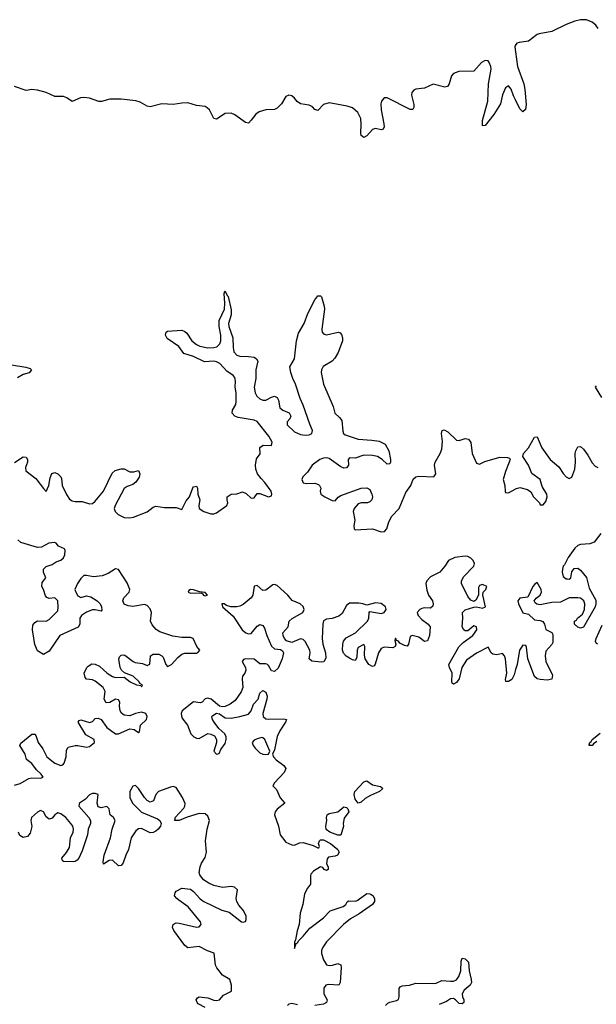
# Model space of a CAD drawing. Header units: inches. Extents: x 2473073 to 2657680, y 705365 to 849016.
# Tile 129 of 151: x 2606566 to 2610559, y 749278 to 756093. Entities that reach past the tile are written whole.
import ezdxf

# ---------------------------------------------------------------- set-up
doc = ezdxf.new("R2010")
doc.units = ezdxf.units.IN
doc.header["$MEASUREMENT"] = 0
for name, color, linetype in [('C6704', 7, 'Continuous'), ('C6705', 7, 'Continuous'), ('C6715', 7, 'Continuous')]:
    doc.layers.add(name, color=color, linetype=linetype)

msp = doc.modelspace()

# ---------------------------------------------------------------- linework, layer by layer
at = {"layer": 'C6704', "color": 5, "elevation": 20}
for points in [[(2607850, 749255.2), (2607802.4, 749282.4), (2607794, 749290), (2607787.1, 749310), (2607796.4, 749323.6), (2607810, 749330.3), (2607870, 749323.2), (2607910, 749306.8), (2607930, 749304.4), (2607949.5, 749310), (2607977.7, 749342.3), (2608032.3, 749370), (2608033.2, 749410), (2608022, 749450), (2607970, 749480.7), (2607930.5, 749530.5), (2607922.5, 749550), (2607912.9, 749632.9), (2607867.6, 749647.6), (2607810, 749679.1), (2607729.6, 749669.6), (2607710, 749685.2), (2607633.2, 749790), (2607625.2, 749810), (2607629, 749830), (2607650, 749841), (2607670, 749840.7), (2607790, 749813), (2607810, 749814), (2607823.7, 749830), (2607818, 749850), (2607733.7, 749953.7), (2607668.2, 750000)], [(2607827, 750000), (2607840.7, 749990), (2607966, 749930), (2608016.3, 749916.3), (2608102, 749850), (2608113.2, 749846.8), (2608128.7, 749851.3), (2608135.3, 749864.7), (2608133.2, 749890), (2608112.7, 749930), (2608083.2, 749963.2), (2608069.2, 749989.2), (2608067.1, 750000)], [(2608531.5, 750000), (2608527, 749970), (2608507.8, 749910), (2608500.1, 749830), (2608486.5, 749786.5), (2608475.6, 749724.4), (2608468.1, 749708.1), (2608470, 749664.7), (2608480.5, 749699.5), (2608490, 749703.8), (2608499.8, 749720.2), (2608530, 749749.2), (2608575, 749805), (2608670, 749877.6), (2608715, 749925), (2608805.2, 749954.8), (2608824, 749970), (2608832.5, 749987.5), (2608845.1, 749994.9), (2608890, 749992.4), (2608909.5, 750000)], [(2609022, 750000), (2609022, 749990), (2609008.5, 749970), (2608916.4, 749903.6), (2608856.5, 749870), (2608807.1, 749830), (2608690, 749709.6), (2608663.9, 749670), (2608656.5, 749650), (2608656.5, 749630), (2608670, 749585.5), (2608690, 749552.4), (2608710, 749547.4), (2608731.6, 749548.4), (2608770, 749561), (2608790, 749551.3), (2608792.8, 749532.8), (2608785, 749430), (2608775.5, 749410), (2608705, 749415), (2608686.5, 749410), (2608671.2, 749390), (2608671.8, 749350), (2608694.7, 749310), (2608691.4, 749290), (2608670, 749279.4), (2608610, 749269.8)], [(2609098.9, 749270), (2609115, 749285), (2609130, 749294), (2609175.5, 749304.5), (2609188.5, 749311.5), (2609193.3, 749330), (2609192.8, 749387.2), (2609201.6, 749398.4), (2609214.9, 749405.1), (2609264, 749410), (2609310, 749424.7), (2609430, 749422.4), (2609450, 749425.3), (2609490, 749443.6), (2609550, 749437.7), (2609570, 749438.9), (2609590, 749447.1), (2609607.4, 749470), (2609621.3, 749510), (2609623.7, 749576.3), (2609630, 749598), (2609650, 749593), (2609673.7, 749570), (2609677.6, 749510), (2609693, 749450), (2609694, 749430), (2609684.9, 749410), (2609644.6, 749375.4), (2609630.2, 749350), (2609632.9, 749330), (2609642.4, 749310), (2609642, 749290), (2609630, 749282.4), (2609610, 749284.2), (2609584.5, 749310), (2609570, 749318.3), (2609550, 749316.4), (2609522, 749298), (2609470, 749277.5)], [(2608490, 749274), (2608450, 749282.9), (2608430, 749279.8), (2608420.2, 749270)]]:
    msp.add_lwpolyline(points, dxfattribs=at)
at = {"layer": 'C6705', "color": 5, "elevation": 20}
for points in [[(2610000, 755918.8), (2609995.5, 755904.5), (2610000, 755871.7)], [(2610000, 755538.1), (2609986.2, 755566.2), (2609970, 755612.6), (2609950, 755635), (2609930, 755622.2), (2609908.1, 755571.9), (2609894.8, 755510), (2609850, 755436.4), (2609790, 755360.7), (2609770, 755358), (2609770, 755394.8), (2609807.3, 755530), (2609812.4, 755650), (2609829.9, 755750), (2609829.1, 755770), (2609817.4, 755797.4), (2609810, 755807.2), (2609790, 755810.7), (2609764.1, 755795.9), (2609710, 755736.3), (2609606.5, 755733.5), (2609570, 755720.9), (2609556.1, 755703.9), (2609539.7, 755650), (2609529.3, 755630.7), (2609510, 755625.3), (2609430, 755646.2), (2609370, 755618.4), (2609310, 755612.7), (2609294.4, 755605.6), (2609282.3, 755590), (2609279.1, 755570), (2609294.3, 755505.7), (2609294.8, 755485.2), (2609288.1, 755471.9), (2609270, 755471.3), (2609110, 755551.8), (2609088.7, 755551.3), (2609071.6, 755530), (2609066.2, 755510), (2609068.6, 755470), (2609086.9, 755373.1), (2609088.9, 755351.1), (2609083.8, 755336.2), (2609070, 755331.3), (2609030, 755340.7), (2609010, 755332.7), (2608970, 755289.7), (2608950, 755277.6), (2608931.2, 755291.2), (2608927.3, 755307.3), (2608931.6, 755370), (2608928.7, 755410), (2608908.5, 755450), (2608870, 755483.1), (2608834.5, 755494.5), (2608710, 755517.8), (2608670, 755506.2), (2608630, 755465.1), (2608610, 755471.3), (2608594, 755490), (2608570, 755501.7), (2608509.9, 755509.9), (2608486.5, 755526.5), (2608470, 755549.7), (2608450, 755565.7), (2608430, 755570.8), (2608410, 755560.5), (2608378.6, 755510), (2608350, 755480.3), (2608330, 755471.6), (2608270, 755468.5), (2608223.7, 755456.3), (2608200.1, 755439.9), (2608170, 755396.9), (2608150, 755378), (2608130, 755382), (2608054.7, 755434.7), (2608030, 755445.8), (2607990, 755444.4), (2607930, 755404.4), (2607910, 755408.5), (2607880.3, 755470), (2607863.8, 755483.8), (2607850, 755491.3), (2607790, 755499.1), (2607730, 755517.5), (2607690, 755515.8), (2607630, 755505.4), (2607550.1, 755509.9), (2607470, 755489.7), (2607450, 755493.5), (2607401.2, 755521.2), (2607371.3, 755531.3), (2607270, 755542.6), (2607190, 755542.2), (2607133, 755527), (2607113.4, 755526.6), (2607050, 755550.6), (2607010, 755554.3), (2606988.2, 755551.8), (2606930, 755526.6), (2606892.4, 755552.4), (2606870, 755562.2), (2606810, 755561), (2606748.8, 755588.8), (2606690, 755606), (2606651, 755609), (2606610, 755603.5), (2606530, 755631.3)], [(2606530, 753027.8), (2606590, 753067.6), (2606610, 753065.3), (2606621.5, 753050), (2606619.7, 753030), (2606606.9, 752993.1), (2606609.6, 752970), (2606677.1, 752917.1), (2606730, 752847.1), (2606750, 752827.7), (2606768.7, 752870), (2606776.9, 752923.1), (2606788.7, 752951.3), (2606810, 752958.9), (2606830, 752949.1), (2606850.1, 752930.1), (2606856.7, 752916.7), (2606860.4, 752870), (2606890, 752806.9), (2606910, 752775.2), (2606930, 752761.8), (2606950, 752757.8), (2606998.7, 752758.7), (2607050, 752742), (2607070, 752743.3), (2607090, 752760.6), (2607146.4, 752830), (2607205.8, 752954.2), (2607227.9, 752972.1), (2607270, 752984.9), (2607290, 752983.7), (2607330, 752963.6), (2607356.8, 752963.2), (2607390, 752972.7), (2607398.9, 752950), (2607394.1, 752925.9), (2607370, 752892.4), (2607350, 752876.4), (2607310, 752862.7), (2607290, 752848.2), (2607226.6, 752730), (2607220.2, 752710), (2607228, 752690), (2607248.8, 752668.8), (2607290, 752647.7), (2607330, 752645.1), (2607355.1, 752650), (2607450, 752686.5), (2607490, 752718.5), (2607510, 752726.9), (2607570, 752717.1), (2607650, 752716.9), (2607690, 752703), (2607718.2, 752761.8), (2607741.6, 752790), (2607766.1, 752853.9), (2607770, 752859.5), (2607790, 752864.9), (2607798, 752850), (2607800.2, 752810), (2607814.2, 752770), (2607806.2, 752730), (2607809.4, 752710), (2607840.7, 752690), (2607890, 752674), (2607910, 752673.6), (2607930, 752679.6), (2607999.6, 752730), (2608006.9, 752750), (2608001.7, 752770), (2608003, 752790), (2608029.9, 752810.1), (2608070, 752810.2), (2608110, 752825.3), (2608133.7, 752813.7), (2608170, 752781.6), (2608190, 752784.7), (2608210, 752814), (2608230, 752814), (2608290, 752790.8), (2608310, 752798), (2608311.8, 752810), (2608306.6, 752830), (2608264, 752890), (2608237.1, 752917.1), (2608213.5, 752950), (2608201.3, 752981.3), (2608199.3, 753010), (2608206.4, 753053.6), (2608231, 753089), (2608228.4, 753131.6), (2608251, 753149), (2608310, 753146.9), (2608314.9, 753170), (2608291.4, 753210), (2608210, 753312.4), (2608190, 753320.7), (2608080, 753340), (2608056.8, 753350), (2608036.4, 753370), (2608040.8, 753390), (2608063, 753430), (2608065.7, 753450), (2608065.3, 753510), (2608058.1, 753550), (2608060.4, 753590), (2608055.4, 753615.4), (2608044.2, 753630), (2608001.2, 753661.3), (2607952.5, 753712.5), (2607930, 753726), (2607909.9, 753729.9), (2607845.6, 753725.6), (2607770, 753760.8), (2607703.5, 753783.5), (2607668.3, 753830), (2607586.6, 753886.6), (2607575.6, 753910), (2607580.9, 753930), (2607590, 753937.1), (2607690, 753943.8), (2607710, 753935.5), (2607723, 753923), (2607757.3, 753870), (2607790, 753844.3), (2607814.3, 753834.3), (2607870, 753822.9), (2607910, 753824.2), (2607930.3, 753829.7), (2607951.6, 753848.4), (2607959.7, 753870), (2607959, 753910), (2607947.4, 753970), (2607948.1, 754010), (2607983.2, 754090), (2607987, 754130), (2607982.7, 754197.3), (2607987, 754213), (2607990, 754214), (2608003.1, 754183.1), (2608010, 754177.3), (2608030, 754084.7), (2608030.7, 754049.3), (2608012.9, 753990), (2608013.4, 753970), (2608041.4, 753890), (2608043.6, 753823.6), (2608050, 753793.7), (2608070, 753770.2), (2608090, 753764.1), (2608150, 753762.7), (2608190, 753756.3), (2608205.1, 753745.1), (2608214.2, 753730), (2608201.1, 753670), (2608201.8, 753610), (2608189.7, 753550), (2608195.6, 753510), (2608208.4, 753488.4), (2608228.6, 753468.6), (2608250, 753459.3), (2608270, 753459.8), (2608310, 753481.4), (2608330, 753486.5), (2608350, 753477.8), (2608359.1, 753459.1), (2608366.5, 753406.5), (2608388.7, 753390), (2608431.6, 753371.6), (2608444.5, 753350), (2608437.3, 753330), (2608419.2, 753310), (2608419, 753290), (2608470, 753241.2), (2608510, 753223.1), (2608542.8, 753217.2), (2608570, 753220.1), (2608590, 753228), (2608594.1, 753250), (2608574.1, 753294.1), (2608530, 753425.4), (2608507.4, 753470), (2608476.8, 753570), (2608456.5, 753610), (2608443.9, 753650), (2608437.6, 753690), (2608470, 753746.8), (2608481.8, 753870), (2608496.4, 753923.6), (2608536.8, 753990), (2608561.4, 754058.6), (2608610, 754154.8), (2608630, 754180.7), (2608650, 754182.8), (2608655.1, 754175.1), (2608674.6, 754110), (2608676, 754090), (2608658.8, 753950), (2608660.9, 753930), (2608670, 753917.6), (2608690, 753912.9), (2608770.3, 753930.3), (2608784.9, 753924.9), (2608795.1, 753915.1), (2608802.4, 753890), (2608800.4, 753870), (2608770.3, 753790), (2608749.2, 753750), (2608729, 753730), (2608668.3, 753691.7), (2608656.1, 753670), (2608653.5, 753650), (2608670, 753570.4), (2608736.8, 753416.8), (2608749.2, 753369.2), (2608780.5, 753340.5), (2608797.8, 753317.8), (2608804.2, 753244.2), (2608808.9, 753228.9), (2608820.3, 753220.3), (2608910, 753189.2), (2609003.9, 753183.9), (2609055.9, 753175.9), (2609095.7, 753155.7), (2609122.3, 753110), (2609134.3, 753050), (2609133.7, 753030), (2609130, 753019), (2609110, 753017), (2609075.1, 753050), (2609042.9, 753070), (2609010, 753077.5), (2608950, 753079.9), (2608890, 753058.8), (2608850, 753061.6), (2608839.5, 753050), (2608842, 753010), (2608838.2, 753001.8), (2608828.6, 752991.4), (2608810, 752989.7), (2608790, 752998.3), (2608710, 753055.2), (2608690, 753060.7), (2608670, 753059), (2608644.3, 753050), (2608590.3, 753010), (2608558.1, 752961.9), (2608525.6, 752930), (2608519.5, 752910), (2608530, 752888), (2608550, 752882.7), (2608610, 752884.2), (2608635.1, 752875.1), (2608641.8, 752870), (2608650.2, 752850), (2608647.2, 752830), (2608650.2, 752810), (2608678.8, 752790), (2608730, 752764.1), (2608750, 752763.5), (2608771.8, 752788.2), (2608790, 752800.2), (2608930, 752850.2), (2608970, 752852.2), (2608990, 752842.4), (2609004.9, 752810), (2609008.9, 752790), (2609005.3, 752770), (2608990, 752755.8), (2608974.8, 752750), (2608930, 752748.9), (2608910, 752742.5), (2608880.9, 752710), (2608874.5, 752690), (2608887.6, 752630), (2608880.7, 752590), (2608882.8, 752570), (2608890, 752562.8), (2609010, 752570.2), (2609070, 752549.1), (2609092.1, 752550), (2609107.6, 752570), (2609122.8, 752617.2), (2609142.8, 752657.2), (2609194.1, 752710), (2609240.3, 752819.7), (2609274.7, 752870), (2609290, 752911.8), (2609310, 752927.9), (2609330, 752932.9), (2609434.7, 752930), (2609446.6, 752950), (2609437.5, 753010), (2609443.2, 753030), (2609477.9, 753090), (2609490, 753121.6), (2609493.2, 753173.2), (2609486.2, 753230), (2609491.4, 753248.6), (2609505.7, 753254.3), (2609530, 753241.5), (2609590, 753181.8), (2609610, 753180.7), (2609650, 753194.7), (2609673.7, 753190), (2609690, 753166.8), (2609698.8, 753090), (2609730, 753023.8), (2609750, 753016.4), (2609785.9, 753034.1), (2609890, 753064.6), (2609943.9, 753063.9), (2609957.2, 753057.2), (2609961.6, 753050), (2609956, 753030), (2609930, 752965.1), (2609914.3, 752910), (2609924.9, 752870), (2609926.6, 752826.6), (2609930, 752821.6), (2609950, 752818.5), (2609996.1, 752843.9), (2610000, 752845.2)], [(2606510, 753704.9), (2606609, 753689), (2606638.3, 753678.3), (2606647.7, 753670), (2606631.1, 753648.9), (2606590, 753636.4), (2606550, 753614.2)], [(2606530, 750795.9), (2606570, 750807.3), (2606630, 750840.1), (2606650, 750846.6), (2606710, 750843.2), (2606729.6, 750850), (2606715.7, 750870), (2606681.7, 750901.7), (2606650, 750944.8), (2606613.4, 750973.4), (2606603.4, 751010), (2606566.3, 751070), (2606573.9, 751086.1), (2606650, 751148.2), (2606670, 751147.3), (2606678, 751138), (2606693.1, 751090), (2606727.3, 751047.3), (2606754.5, 750990), (2606810, 750947.1), (2606850, 750930.2), (2606865.2, 750934.8), (2606873.7, 750946.3), (2606887.2, 750990), (2606890, 751037.3), (2606902.9, 751057.1), (2606950.2, 751070.2), (2606970, 751070.3), (2607030, 751057.8), (2607050, 751063.3), (2607085.3, 751090), (2607081.8, 751110), (2607024.2, 751144.2), (2606971.3, 751230), (2606978, 751242), (2606990, 751246), (2607050.5, 751229.5), (2607070, 751236.5), (2607090, 751256.2), (2607110, 751258.6), (2607130, 751249.3), (2607170, 751193.2), (2607230, 751149.6), (2607250, 751149.1), (2607330, 751183.6), (2607359, 751179), (2607390, 751160.5), (2607395.1, 751164.9), (2607403.6, 751210), (2607443.5, 751250), (2607449.8, 751270), (2607438.8, 751290), (2607410, 751299.2), (2607368.5, 751290), (2607330, 751274.8), (2607290, 751279.4), (2607272.2, 751292.2), (2607261.4, 751310), (2607257.4, 751342.6), (2607259.7, 751370), (2607250, 751386.6), (2607230, 751390.7), (2607190, 751366), (2607165.8, 751365.8), (2607152.1, 751390), (2607157.3, 751442.7), (2607144.6, 751470), (2607090, 751515.8), (2607070, 751523.5), (2607030, 751529.6), (2607020.4, 751540.4), (2607013.3, 751570), (2607031.1, 751608.9), (2607040.5, 751619.5), (2607066.2, 751633.8), (2607090, 751632.2), (2607118.8, 751618.8), (2607171.2, 751570), (2607210, 751546), (2607230, 751539.5), (2607290, 751541.5), (2607330.4, 751510), (2607374, 751490), (2607404.7, 751484.7), (2607410, 751476), (2607415.6, 751484.4), (2607413.7, 751490), (2607397.7, 751497.7), (2607392.9, 751510), (2607351.6, 751550), (2607291.4, 751571.4), (2607271.3, 751591.3), (2607262.5, 751610), (2607252.9, 751667.1), (2607256.4, 751683.6), (2607270, 751694), (2607282, 751698), (2607295.3, 751695.3), (2607352, 751650), (2607364.7, 751644.7), (2607416.8, 751636.8), (2607450, 751624.2), (2607468.2, 751631.8), (2607472.8, 751690), (2607490, 751701.8), (2607530, 751702.2), (2607550.8, 751690.8), (2607560, 751680), (2607579, 751630), (2607590, 751616.5), (2607618.5, 751630), (2607661.1, 751678.9), (2607690, 751702.4), (2607710.6, 751709.4), (2607790, 751708.8), (2607803.3, 751716.7), (2607813.5, 751730), (2607793.8, 751753.8), (2607767.1, 751810), (2607750, 751817.1), (2607690, 751816.9), (2607626.5, 751826.5), (2607536.3, 751856.3), (2607511.8, 751871.8), (2607483.5, 751903.5), (2607471.7, 751930), (2607478.9, 751990), (2607470, 752014.2), (2607450, 752037.5), (2607430, 752045.6), (2607350, 752031.8), (2607316.7, 752036.7), (2607288.5, 752048.5), (2607279.4, 752070), (2607282.3, 752077.7), (2607288.4, 752091.6), (2607324.2, 752130), (2607327.8, 752150), (2607310, 752195.4), (2607250, 752288.7), (2607230, 752293.3), (2607180, 752260), (2607136.2, 752243.8), (2607077.2, 752237.2), (2607030, 752246.6), (2607010, 752246), (2606990, 752225.3), (2606966.1, 752190), (2606949.2, 752150), (2606954.2, 752130), (2606970, 752105.8), (2606990, 752093.8), (2607030, 752106.2), (2607058, 752098), (2607103.1, 752070), (2607123.6, 752050), (2607132.9, 752030), (2607134.6, 752005.4), (2607130, 751999), (2607090, 752008.7), (2607070, 752008), (2607030, 751992.5), (2606993.4, 751970), (2606983.5, 751950), (2606983.2, 751910), (2606972.1, 751887.9), (2606844, 751830), (2606770, 751722), (2606730, 751699), (2606690, 751725.2), (2606670, 751768.7), (2606654, 751870), (2606658, 751902), (2606670, 751920.7), (2606690, 751933), (2606750, 751930.4), (2606770, 751942), (2606830, 752002), (2606833, 752027), (2606830, 752071.5), (2606810, 752092.1), (2606770, 752086.6), (2606753.5, 752093.5), (2606744.8, 752104.8), (2606732, 752150), (2606719.7, 752170), (2606722.5, 752197.5), (2606747.8, 752230), (2606732.1, 752270), (2606732.2, 752290), (2606750.6, 752309.4), (2606790, 752321.5), (2606819.6, 752340.4), (2606850, 752351.5), (2606870, 752368.1), (2606879.1, 752390), (2606880.1, 752420.1), (2606875.8, 752430), (2606834.5, 752450), (2606819.5, 752470), (2606810, 752475.1), (2606768.2, 752470), (2606717.1, 752442.9), (2606690, 752439.3), (2606573.7, 752473.7), (2606552.9, 752492.9)], [(2610000, 751595.9), (2609990, 751559.5), (2609973.3, 751526.7), (2609950, 751511.5), (2609932.7, 751512.7), (2609930, 751526), (2609939.1, 751570), (2609929.8, 751669.8), (2609923.1, 751690), (2609910, 751706.3), (2609870, 751695.8), (2609841.2, 751701.2), (2609829.8, 751709.8), (2609810, 751749.3), (2609730, 751708.2), (2609658.9, 751661.1), (2609628.1, 751610), (2609608.9, 751530), (2609590, 751506.4), (2609570, 751494.5), (2609561.1, 751501.1), (2609558.7, 751510), (2609559.8, 751570), (2609542, 751610), (2609538.4, 751630), (2609606.8, 751753.2), (2609636.8, 751783.2), (2609702.8, 751830), (2609730.8, 751870), (2609730, 751890.8), (2609710, 751898.6), (2609670, 751863.5), (2609650, 751862), (2609640.4, 751870), (2609630.7, 751890.7), (2609635, 751950), (2609631.1, 751990), (2609651.4, 752008.6), (2609710, 752026.9), (2609730, 752028.2), (2609770, 752020.8), (2609791.7, 752028.3), (2609772, 752110), (2609776.3, 752130), (2609793.7, 752150), (2609801.3, 752170), (2609770, 752184.4), (2609750, 752176.9), (2609743.6, 752163.6), (2609742.4, 752110), (2609723.7, 752076.3), (2609710, 752066), (2609690, 752075.1), (2609670, 752099.7), (2609624.2, 752190), (2609624.4, 752210), (2609641.1, 752238.9), (2609710.8, 752310), (2609715, 752330), (2609705.7, 752350), (2609690, 752365.7), (2609670, 752376.8), (2609650, 752378.9), (2609578.8, 752370), (2609534.9, 752350), (2609509.1, 752310.9), (2609474, 752270), (2609410, 752236.9), (2609384, 752210), (2609378, 752190), (2609384.5, 752144.5), (2609397.3, 752110), (2609424.2, 752070), (2609429.2, 752050), (2609426, 752034), (2609410, 752019.8), (2609370, 752021.7), (2609350, 752017.7), (2609335.6, 752010), (2609318.5, 751990), (2609325.2, 751970), (2609350, 751940.7), (2609393.7, 751910), (2609409.2, 751890), (2609404.3, 751830), (2609390, 751793.6), (2609370, 751788.3), (2609330, 751818.3), (2609284.7, 751830), (2609270, 751822.7), (2609258.9, 751770), (2609250, 751757.6), (2609230, 751761.7), (2609198.6, 751778.6), (2609190, 751791.3), (2609176.2, 751796.2), (2609170, 751811.1), (2609166, 751810), (2609164.4, 751795.6), (2609170.8, 751770.8), (2609164.8, 751755.2), (2609150, 751746.2), (2609090, 751749.1), (2609070, 751740.3), (2609049.4, 751710), (2609027.7, 751632.3), (2609019.4, 751620.6), (2609010, 751616.3), (2608984, 751630), (2608958.5, 751670), (2608954.1, 751694.1), (2608955.6, 751755.6), (2608950, 751769.2), (2608910, 751747.3), (2608902.2, 751730), (2608900.7, 751679.3), (2608890, 751658), (2608870, 751661.3), (2608850, 751672.8), (2608827.6, 751687.6), (2608808.2, 751708.2), (2608800.6, 751730), (2608802.7, 751770), (2608808.1, 751791.9), (2608825.6, 751814.4), (2608890.7, 751849.3), (2608974.2, 751930), (2608982.7, 751950), (2608986, 751990), (2608990, 751996), (2609070, 751984.1), (2609090.6, 751990), (2609104.4, 752010), (2609099.8, 752030), (2609070, 752053), (2609030, 752057), (2608970, 752039.6), (2608941.2, 752050), (2608913.5, 752053.5), (2608850, 752053.6), (2608830, 752037.4), (2608798.1, 751981.9), (2608775.4, 751964.6), (2608730, 751947.8), (2608690, 751943), (2608670, 751932), (2608664, 751910), (2608659.4, 751810), (2608665, 751770), (2608683.6, 751710), (2608685.8, 751674.2), (2608671.6, 751648.4), (2608653, 751647), (2608590, 751654.2), (2608570, 751669.7), (2608577.9, 751710), (2608574.5, 751730), (2608542.7, 751790), (2608530, 751804.2), (2608510, 751808.4), (2608450, 751783.4), (2608414.2, 751794.2), (2608399, 751810), (2608390.6, 751830), (2608388.7, 751850), (2608425.6, 751890), (2608432.5, 751930), (2608451.8, 751948.2), (2608526.2, 751990), (2608535.7, 752010), (2608530, 752031.6), (2608508.7, 752050), (2608453.6, 752073.6), (2608422.5, 752110), (2608350, 752177.5), (2608330, 752183.5), (2608319.4, 752180.6), (2608270, 752145.1), (2608250, 752142.6), (2608210, 752177.3), (2608190, 752173.3), (2608181.2, 752110), (2608169.5, 752090.5), (2608114.4, 752045.6), (2608090, 752033.8), (2608068.7, 752028.7), (2608029.1, 752029.1), (2607998.7, 752038.7), (2607981.2, 752050), (2607966, 752050), (2607969.3, 752030), (2608043.7, 751963.7), (2608107.3, 751870), (2608131.8, 751850), (2608150, 751841.6), (2608170, 751843.5), (2608210, 751895.8), (2608230, 751907.1), (2608250, 751899.6), (2608261.4, 751881.4), (2608277.5, 751830), (2608310, 751756.9), (2608330, 751739.2), (2608373.1, 751733.1), (2608385.7, 751725.7), (2608392.6, 751710), (2608383.6, 751670), (2608354.8, 751605.2), (2608330, 751580.8), (2608310, 751587.2), (2608290, 751622.2), (2608281.1, 751630), (2608270, 751634.7), (2608230, 751633.5), (2608190, 751666), (2608130, 751669.8), (2608116.2, 751663.8), (2608106, 751650), (2608129, 751610), (2608131.4, 751590), (2608124.2, 751570), (2608109.6, 751550), (2608106.6, 751530), (2608110.1, 751470), (2608099.2, 751440.8), (2608059.1, 751380.9), (2608024.6, 751355.4), (2607990, 751340.2), (2607970, 751336.7), (2607950, 751342), (2607892.1, 751390), (2607870, 751396.6), (2607850, 751392.1), (2607830.5, 751369.5), (2607815.6, 751364.4), (2607770, 751372.3), (2607690.8, 751310), (2607684.5, 751290), (2607690, 751260.8), (2607727.8, 751210), (2607752.1, 751150), (2607771.2, 751130), (2607790, 751120.6), (2607810, 751118.2), (2607870, 751151.5), (2607890, 751148.3), (2607915.3, 751135.3), (2607928.1, 751110), (2607928.1, 751090), (2607909.3, 751030), (2607930, 751010.5), (2607946.8, 751013.2), (2607958.9, 751041.1), (2607990, 751082.6), (2607996.2, 751110), (2607995.4, 751130), (2607987.1, 751150), (2607946, 751186), (2607913.2, 751230), (2607900.7, 751250), (2607897.6, 751270), (2607902.4, 751277.6), (2607930, 751294.2), (2607950, 751289.2), (2607990, 751261.9), (2608030, 751259), (2608090.9, 751269.1), (2608150, 751287.2), (2608168.8, 751310), (2608185.3, 751354.7), (2608216.8, 751390), (2608230, 751432.7), (2608250, 751450.3), (2608270, 751438.4), (2608278.8, 751410), (2608277.1, 751390), (2608249.6, 751290.4), (2608251.1, 751270), (2608270, 751254.6), (2608290, 751250.8), (2608394.4, 751254.4), (2608412.7, 751250), (2608407.4, 751230), (2608366.4, 751170), (2608348.5, 751131.5), (2608330, 751039), (2608315.5, 751010), (2608322.4, 750990), (2608341.7, 750970), (2608394.9, 750930), (2608408.2, 750910), (2608398.5, 750881.5), (2608330.6, 750810), (2608318.8, 750790), (2608344.5, 750764.5), (2608370, 750708.2), (2608401, 750670), (2608350, 750628), (2608334.6, 750610), (2608330.3, 750590), (2608358.4, 750510), (2608370.4, 750450), (2608410, 750401.1), (2608450, 750382), (2608470, 750379.6), (2608504.1, 750395.9), (2608530, 750398), (2608598.2, 750378.2), (2608630, 750361), (2608638, 750362), (2608642, 750370), (2608636, 750390), (2608642, 750410), (2608650, 750415.8), (2608670, 750415.8), (2608717.3, 750390), (2608770, 750350.5), (2608779.3, 750330), (2608766, 750310), (2608750, 750302.9), (2608704.5, 750295.5), (2608694.8, 750285.2), (2608690.9, 750250.9), (2608701, 750230), (2608701, 750210), (2608690, 750203.7), (2608675.3, 750210), (2608664, 750224), (2608650, 750229), (2608599.8, 750200.2), (2608582, 750178), (2608578.8, 750170), (2608580.5, 750110), (2608558.5, 750081.5), (2608537.8, 750042.2), (2608531.5, 750000)], [(2608067.1, 750000), (2608065.2, 750010), (2608073.2, 750070), (2608054, 750090), (2608030, 750094), (2607970, 750085.6), (2607910, 750101), (2607876.1, 750116.1), (2607840, 750140), (2607813.2, 750173.2), (2607809.7, 750190), (2607814.8, 750230), (2607825, 750255), (2607850, 750294.6), (2607860.2, 750330), (2607853.2, 750410), (2607863.5, 750490), (2607879.7, 750550), (2607870, 750580.9), (2607850, 750595.4), (2607810, 750597.6), (2607726.7, 750573.3), (2607670, 750549.7), (2607638, 750550), (2607643.1, 750556.9), (2607643.7, 750570), (2607703.3, 750636.7), (2607709.7, 750650), (2607710.9, 750669.1), (2607692.8, 750710), (2607650, 750778.7), (2607630, 750786), (2607610, 750781.5), (2607528.2, 750750), (2607509.3, 750730.7), (2607493.7, 750686.3), (2607470, 750678.3), (2607449.8, 750689.8), (2607429.8, 750709.8), (2607390, 750772.7), (2607367.7, 750792.3), (2607350, 750788.7), (2607328.4, 750750), (2607329.1, 750710), (2607346.5, 750670), (2607410, 750608.3), (2607521.5, 750561.5), (2607536.3, 750550), (2607546, 750530), (2607541.6, 750510), (2607526, 750490), (2607510, 750475.6), (2607490, 750467.6), (2607470, 750464.7), (2607410, 750495), (2607390, 750493.6), (2607370, 750478), (2607338.8, 750430), (2607320.2, 750350), (2607300.2, 750310), (2607282.7, 750257.3), (2607270, 750239.7), (2607250, 750236.3), (2607210, 750274.7), (2607186.4, 750273.6), (2607147.3, 750247.3), (2607144.7, 750264.7), (2607150.9, 750310), (2607194.6, 750430), (2607207.5, 750490), (2607227.3, 750550), (2607214.8, 750570), (2607193.5, 750590), (2607186.3, 750630), (2607170, 750647.1), (2607130, 750637.4), (2607110, 750645.1), (2607102.3, 750670), (2607110.6, 750730), (2607090, 750738.2), (2607070, 750736.5), (2607050, 750727), (2607023, 750697), (2606980.3, 750670), (2606977.3, 750662.7), (2606975.2, 750650), (2607045.3, 750570), (2607056.6, 750550), (2607055.5, 750530), (2607041.2, 750490), (2607034.7, 750450), (2606999.3, 750340.7), (2606976, 750290), (2606964.3, 750275.7), (2606950, 750267.1), (2606934.7, 750265.3), (2606870, 750266.6), (2606863.7, 750270), (2606860.1, 750280.1), (2606858, 750290), (2606891.1, 750328.9), (2606910, 750363.1), (2606918.8, 750430), (2606936, 750470), (2606937.9, 750490), (2606933.6, 750510), (2606919.4, 750530), (2606885.9, 750570), (2606850, 750597.2), (2606830, 750602.8), (2606810, 750590.5), (2606790, 750566.8), (2606770, 750559.4), (2606750, 750576.4), (2606730, 750609.8), (2606710, 750618.8), (2606690, 750607.9), (2606647.5, 750570), (2606644, 750550), (2606651.5, 750508.5), (2606637.8, 750462.2), (2606619.5, 750440.5), (2606590, 750432.2), (2606567.3, 750447.3), (2606558, 750470)], [(2607668.2, 750000), (2607654, 750010), (2607639, 750030), (2607642, 750050), (2607650, 750062), (2607690, 750081), (2607750, 750074), (2607770, 750058.8), (2607813.4, 750010), (2607827, 750000)], [(2608909.5, 750000), (2608910, 750000.2), (2608970, 750044.9), (2608990, 750043.8), (2608998.6, 750038.6), (2609010.3, 750030.3), (2609022, 750010), (2609022, 750000)]]:
    msp.add_lwpolyline(points, dxfattribs=at)
for points in [[(2607750, 752149.4), (2607738.5, 752141.5), (2607733, 752130), (2607750, 752123.2), (2607826, 752126), (2607836.8, 752116.8), (2607836.3, 752110), (2607850, 752104.7), (2607866, 752110), (2607850, 752129.2), (2607811.9, 752131.9), (2607770, 752147)], [(2608243.7, 751123.7), (2608210, 751116.5), (2608190, 751106.2), (2608176.2, 751090), (2608182.7, 751070), (2608197.1, 751050), (2608230, 751019), (2608250, 751008.7), (2608270, 751006.9), (2608289.6, 751010.4), (2608298, 751030), (2608264.4, 751110), (2608250, 751123.5)], [(2608910, 750669.7), (2608890, 750698), (2608882, 750730), (2608886.3, 750750), (2608950, 750818), (2608970, 750824), (2609010, 750797.6), (2609064.5, 750784.5), (2609076.3, 750776.3), (2609078.8, 750770), (2609056.3, 750750), (2608995.6, 750724.4), (2608958, 750702), (2608930, 750677)], [(2608768.2, 750448.2), (2608714, 750470), (2608687.2, 750487.2), (2608685.1, 750510), (2608693.2, 750550), (2608689.6, 750570), (2608696, 750590), (2608710, 750599.3), (2608769.4, 750610.6), (2608810, 750644.7), (2608830, 750641), (2608838.8, 750630), (2608844, 750610), (2608812.7, 750567.3), (2608806, 750530), (2608808, 750510), (2608790, 750449.6)]]:
    msp.add_lwpolyline(points, close=True, dxfattribs=at)
at = {"layer": 'C6715', "color": 5, "elevation": 20}
for points in [[(2610572.1, 756032.1), (2610555.3, 756055.3), (2610530, 756074.9), (2610490, 756091.4), (2610450, 756093.1), (2610410, 756083.1), (2610350, 756059.9), (2610250, 756011.5), (2610163.8, 755996.2), (2610149.3, 755990), (2610090, 755944.7), (2610025, 755935), (2610008.8, 755930), (2610000.3, 755919.7), (2610000, 755918.8)], [(2610000, 755871.7), (2610014, 755770), (2610056.3, 755650), (2610064.6, 755610), (2610073.2, 755506.8), (2610067.9, 755472.1), (2610050, 755454.7), (2610030, 755476.9), (2610000, 755538.1)], [(2610597.3, 753477.3), (2610553.2, 753550), (2610560.7, 753559.3)], [(2610000, 752845.2), (2610030, 752855.6), (2610081.2, 752841.2), (2610104.6, 752824.6), (2610123.2, 752790), (2610164.6, 752750), (2610170, 752734.8), (2610190, 752735.8), (2610210, 752758), (2610217.5, 752790), (2610215, 752810), (2610182.9, 752862.9), (2610170, 752910.7), (2610112.3, 752952.3), (2610089.8, 753010), (2610049.6, 753070), (2610054, 753090), (2610089.3, 753130.7), (2610130, 753202.4), (2610150, 753205.7), (2610180.4, 753130), (2610239, 753050), (2610299.3, 752999.3), (2610330, 752951.7), (2610350, 752929), (2610370, 752918), (2610390, 752926.7), (2610410, 752982), (2610414.9, 753030), (2610412.1, 753090), (2610416.1, 753110), (2610430, 753136.9), (2610450, 753139.7), (2610470, 753121.2), (2610499.8, 753079.8), (2610530, 753026), (2610550, 753003.8), (2610570, 752993.2)], [(2610590, 752537.7), (2610543.7, 752476.3), (2610514.5, 752465.5), (2610450, 752461.6), (2610430, 752453.2), (2610410, 752435), (2610364.6, 752370), (2610339.3, 752320.7), (2610330, 752311.1), (2610324.2, 752290), (2610321.4, 752270), (2610330, 752238.7), (2610350, 752222.4), (2610358, 752222), (2610370, 752221.7), (2610381.6, 752230), (2610389.7, 752270.3), (2610406.3, 752293.7), (2610430, 752296.4), (2610450, 752283.1), (2610491.5, 752231.5), (2610510, 752158.4), (2610555.1, 752075.1), (2610555.8, 752050), (2610550.2, 752029.8), (2610470, 751888.7), (2610450, 751882), (2610430, 751888.7), (2610408, 751910), (2610408, 751930), (2610422, 751938), (2610428.7, 751950), (2610462, 751978), (2610477.6, 752010), (2610479.7, 752050), (2610471, 752070), (2610450, 752088.5), (2610430, 752092.4), (2610370, 752090.4), (2610310, 752061.1), (2610250, 752059), (2610170, 752043.9), (2610146.9, 752046.9), (2610135.9, 752055.9), (2610129, 752070), (2610141.2, 752090), (2610170, 752110.5), (2610178.7, 752130), (2610175.8, 752150), (2610150, 752197.4), (2610130, 752184.4), (2610119.7, 752170), (2610084.4, 752095.6), (2610030, 752089.2), (2610016.3, 752070), (2610020.5, 752050), (2610050, 751986.8), (2610090, 751979.1), (2610130, 751939.5), (2610170, 751934), (2610187.2, 751927.2), (2610199.3, 751910), (2610210, 751871.3), (2610250.8, 751850.8), (2610257.3, 751837.3), (2610256.8, 751783.2), (2610250, 751768.7), (2610210, 751722), (2610203.7, 751690), (2610210, 751651.3), (2610255.6, 751555.6), (2610251.6, 751528.4), (2610218.7, 751521.3), (2610170, 751525.1), (2610149.8, 751529.8), (2610130, 751547.6), (2610084, 751670), (2610076, 751750), (2610070, 751762), (2610050, 751763.1), (2610027, 751730), (2610009.5, 751630.5), (2610000, 751595.9)], [(2610566, 751770), (2610557.7, 751777.7), (2610553.7, 751790), (2610557.8, 751810), (2610598.4, 751901.6)], [(2610562.6, 751097.4), (2610538.7, 751081.3), (2610530, 751069.4), (2610510, 751068.7), (2610510, 751074), (2610512.7, 751090), (2610522.8, 751097.2), (2610529.7, 751110), (2610584.9, 751155.1)]]:
    msp.add_lwpolyline(points, dxfattribs=at)

doc.saveas('drawing.dxf')
